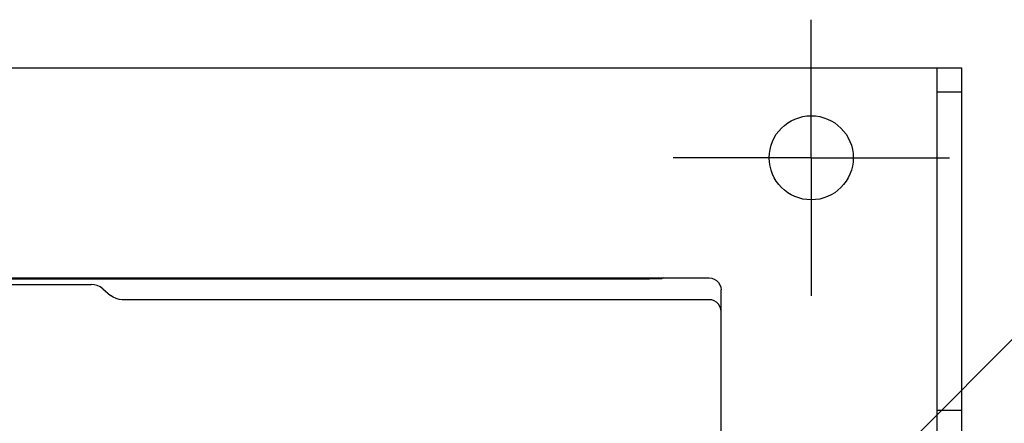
# Model space of a CAD drawing. Extents: x 123 to 1619, y 128 to 1105.
# Tile 24 of 31: x 927 to 1009, y 823 to 856. Entities that reach past the tile are written whole.
import ezdxf

# ---------------------------------------------------------------- set-up
doc = ezdxf.new("R2010")
doc.units = 0
doc.header["$LTSCALE"] = 92.4
doc.linetypes.add('CENTER', pattern=[0.6, 0.375, -0.075, 0.075, -0.075])
for name, color, linetype in [('ALL_AXIS', 7, 'CONTINUOUS'), ('ALL_FEATURES', 7, 'CONTINUOUS'), ('ALL_NOTE', 7, 'CONTINUOUS')]:
    doc.layers.add(name, color=color, linetype=linetype)

msp = doc.modelspace()

# ---------------------------------------------------------------- linework, layer by layer
at = {"layer": 'ALL_AXIS', "color": 7, "linetype": 'CENTER'}
for q in [(992.5, 856.5), (981, 845), (992.5, 833.5), (1004, 845)]:
    msp.add_line((992.5, 845), q, dxfattribs=at)
at = {"layer": 'ALL_AXIS', "color": 7, "linetype": 'CONTINUOUS'}
msp.add_circle((992.5, 845), 3.5, dxfattribs=at)
at = {"layer": 'ALL_FEATURES', "color": 7, "linetype": 'CONTINUOUS'}
for p, q in [((835, 852.5), (1005, 852.5)), ((1003, 822), (1003, 852.5)), ((1003, 850.5), (1005, 850.5)), ((856.21, 835), (984, 835)), ((867.9, 834.45), (932.553, 834.45)), ((979.478, 834.911), (979.053, 834.909)), ((980, 835), (979.918, 834.918)), ((980, 835), (980, 834.926)), ((980.2, 835), (980.052, 834.926)), ((933.519, 834.098), (934.181, 833.54)), ((985, 822), (985, 834)), ((984, 833.188), (935.147, 833.188)), ((1003, 824), (1005, 824))]:
    msp.add_line(p, q, dxfattribs=at)
at = {"layer": 'ALL_FEATURES', "color": 3, "linetype": 'CONTINUOUS'}
msp.add_line((1005, 852.5), (1005, 822), dxfattribs=at)
at = {"layer": 'ALL_FEATURES', "color": 7, "linetype": 'CONTINUOUS'}
for points in [[(979.053, 834.909), (861.73, 834.91), (861.522, 834.911), (861.336, 834.913), (861.178, 834.916), (861.057, 834.919), (860.979, 834.922), (860.948, 834.926)], [(933.519, 834.098), (933.304, 834.248), (933.067, 834.359), (932.814, 834.427), (932.553, 834.45)], [(980.052, 834.926), (980.021, 834.922), (979.943, 834.919), (979.822, 834.916), (979.664, 834.913), (979.478, 834.911)], [(984, 835), (984.223, 834.975), (984.434, 834.901), (984.623, 834.782), (984.782, 834.623), (984.901, 834.434), (984.975, 834.222), (985, 834)], [(935.147, 833.188), (934.886, 833.211), (934.633, 833.279), (934.396, 833.39), (934.181, 833.54)], [(985, 832.188), (984.975, 832.41), (984.901, 832.622), (984.782, 832.812), (984.623, 832.97), (984.434, 833.089), (984.222, 833.163), (984, 833.188)]]:
    msp.add_lwpolyline(points, dxfattribs=at)
at = {"layer": 'ALL_NOTE', "color": 2, "linetype": 'CONTINUOUS'}
msp.add_line((983.465, 804), (1034.5, 855.277), dxfattribs=at)

doc.saveas('drawing.dxf')
